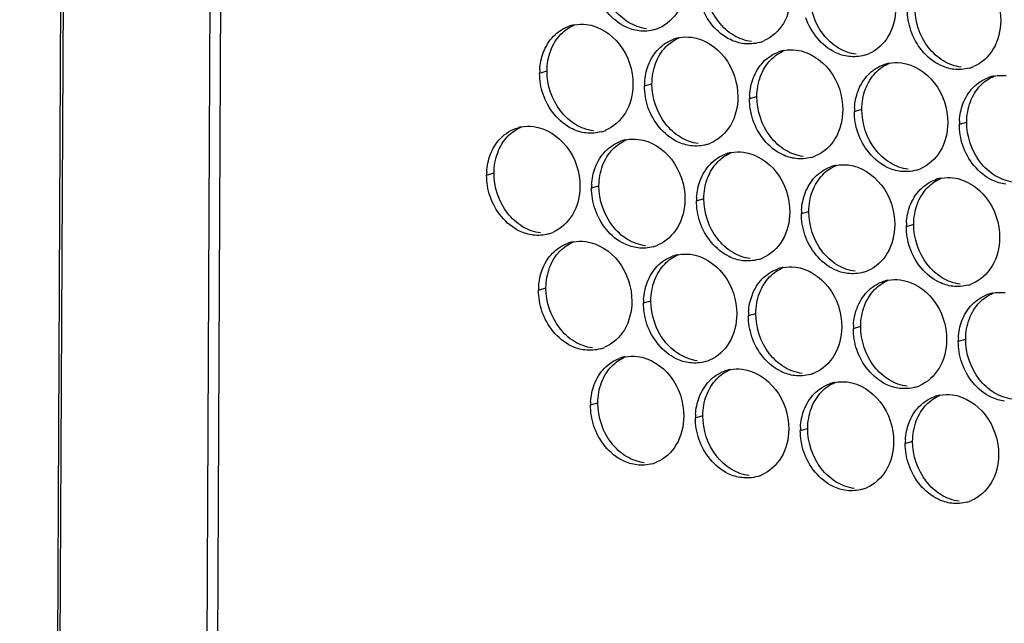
# Paper-space layout '45651_1_3' of a CAD drawing. Header units: millimetres. Extents: x -231 to 594, y 0 to 420.
# Tile 113 of 247: x 86.61 to 100.87, y 215.77 to 224.51. Entities that reach past the tile are written whole.
import ezdxf

# ---------------------------------------------------------------- set-up
doc = ezdxf.new("R2010")
doc.units = ezdxf.units.MM
doc.header["$LTSCALE"] = 32.67
doc.layers.get('0').update_dxf_attribs({"linetype": 'CONTINUOUS'})
doc.layers.add('02___PRT_ALL_AXES', color=7, linetype='CONTINUOUS')

psp = doc.layouts.new('45651_1_3')

# ---------------------------------------------------------------- linework, layer by layer
at = {"color": 3, "linetype": 'CONTINUOUS'}
for p, q in [((86.615, 103.848), (87.685, 320.333)), ((87.715, 320.299), (86.646, 103.82)), ((89.836, 319.046), (88.767, 102.867)), ((89.99, 318.856), (88.922, 102.833))]:
    psp.add_line(p, q, dxfattribs=at)
at = {"layer": '02___PRT_ALL_AXES', "color": 7, "linetype": 'CONTINUOUS'}
for p, q in [((94.145, 223.74), (94.252, 223.77)), ((95.664, 223.554), (95.772, 223.585)), ((97.184, 223.369), (97.291, 223.399)), ((98.704, 223.183), (98.811, 223.214)), ((100.223, 222.998), (100.33, 223.029)), ((93.377, 222.26), (93.484, 222.291)), ((94.897, 222.075), (95.004, 222.105)), ((96.416, 221.889), (96.524, 221.92)), ((97.936, 221.704), (98.043, 221.734)), ((99.456, 221.518), (99.563, 221.549)), ((94.129, 220.595), (94.236, 220.626)), ((95.649, 220.409), (95.756, 220.44)), ((97.168, 220.224), (97.276, 220.255)), ((98.688, 220.038), (98.795, 220.069)), ((100.208, 219.853), (100.315, 219.884)), ((94.881, 218.93), (94.988, 218.96)), ((96.401, 218.744), (96.508, 218.775)), ((97.92, 218.559), (98.028, 218.589)), ((99.44, 218.373), (99.547, 218.404))]:
    psp.add_line(p, q, dxfattribs=at)
at = {"layer": '02___PRT_ALL_AXES', "color": 3, "linetype": 'CONTINUOUS'}
for centre, radius, start, end in [((94.75, 223.901), 0.547, 105.9406, 109.7675), ((94.752, 223.896), 0.552, 100.9772, 105.9383), ((95.658, 224.894), 0.547, 285.9406, 289.7675), ((95.657, 224.895), 0.548, 289.7729, 292.7369), ((96.27, 223.715), 0.547, 105.9406, 109.7675), ((96.271, 223.71), 0.552, 100.9772, 105.9383), ((97.177, 224.708), 0.547, 285.9406, 289.7675), ((97.177, 224.709), 0.548, 289.7729, 292.7369), ((97.789, 223.53), 0.547, 105.9406, 109.7675), ((97.791, 223.525), 0.552, 100.9772, 105.9383), ((98.696, 224.524), 0.548, 289.7729, 292.7369), ((98.697, 224.523), 0.547, 285.9406, 289.7675), ((99.31, 223.339), 0.552, 100.9772, 105.9383), ((95.037, 223.735), 0.892, 176.518, 179.7169), ((99.309, 223.344), 0.547, 105.9406, 109.7675), ((100.216, 224.337), 0.547, 285.9406, 289.7675), ((100.216, 224.338), 0.548, 289.7729, 292.7369), ((96.556, 223.55), 0.892, 176.518, 179.7169), ((100.829, 223.159), 0.547, 105.9406, 109.7675), ((100.83, 223.154), 0.552, 100.9772, 105.9383), ((98.076, 223.364), 0.892, 176.518, 179.7169), ((99.595, 223.179), 0.892, 176.518, 179.7169), ((101.115, 222.993), 0.892, 176.518, 179.7169), ((93.984, 222.416), 0.552, 100.9772, 105.9383), ((94.89, 223.414), 0.547, 285.9406, 289.7675), ((94.89, 223.415), 0.548, 289.7729, 292.7369), ((95.502, 222.236), 0.547, 105.9406, 109.7675), ((95.504, 222.231), 0.552, 100.9772, 105.9383), ((96.41, 223.228), 0.547, 285.9406, 289.7675), ((96.409, 223.23), 0.548, 289.7729, 292.7369), ((97.022, 222.05), 0.547, 105.9406, 109.7675), ((97.023, 222.045), 0.552, 100.9772, 105.9383), ((97.929, 223.043), 0.547, 285.9406, 289.7675), ((97.929, 223.044), 0.548, 289.7729, 292.7369), ((94.269, 222.256), 0.892, 176.518, 179.7169), ((98.541, 221.865), 0.547, 105.9406, 109.7675), ((98.543, 221.86), 0.552, 100.9772, 105.9383), ((99.449, 222.857), 0.547, 285.9406, 289.7675), ((99.448, 222.859), 0.548, 289.7729, 292.7369), ((100.061, 221.679), 0.547, 105.9406, 109.7675), ((100.062, 221.674), 0.552, 100.9772, 105.9383), ((95.789, 222.07), 0.892, 176.518, 179.7169), ((97.308, 221.885), 0.892, 176.518, 179.7169), ((98.828, 221.699), 0.892, 176.518, 179.7169), ((100.347, 221.514), 0.892, 176.518, 179.7169), ((94.123, 221.934), 0.547, 285.9406, 289.7675), ((94.122, 221.935), 0.548, 289.7729, 292.7369), ((94.735, 220.756), 0.547, 105.9406, 109.7675), ((94.736, 220.751), 0.552, 100.9772, 105.9383), ((95.642, 221.749), 0.547, 285.9406, 289.7675), ((95.642, 221.75), 0.548, 289.7729, 292.7369), ((96.254, 220.57), 0.547, 105.9406, 109.7675), ((96.256, 220.565), 0.552, 100.9772, 105.9383), ((97.162, 221.563), 0.547, 285.9406, 289.7675), ((97.161, 221.565), 0.548, 289.7729, 292.7369), ((97.774, 220.385), 0.547, 105.9406, 109.7675), ((97.775, 220.38), 0.552, 100.9772, 105.9383), ((98.681, 221.378), 0.547, 285.9406, 289.7675), ((98.681, 221.379), 0.548, 289.7729, 292.7369), ((99.295, 220.194), 0.552, 100.9772, 105.9383), ((95.021, 220.59), 0.892, 176.518, 179.7169), ((99.293, 220.199), 0.547, 105.9406, 109.7675), ((100.201, 221.192), 0.547, 285.9406, 289.7675), ((100.2, 221.194), 0.548, 289.7729, 292.7369), ((96.541, 220.405), 0.892, 176.518, 179.7169), ((100.813, 220.014), 0.547, 105.9406, 109.7675), ((100.814, 220.009), 0.552, 100.9772, 105.9383), ((98.06, 220.219), 0.892, 176.518, 179.7169), ((99.58, 220.034), 0.892, 176.518, 179.7169), ((101.099, 219.849), 0.892, 176.518, 179.7169), ((94.875, 220.269), 0.547, 285.9406, 289.7675), ((94.874, 220.27), 0.548, 289.7729, 292.7369), ((95.487, 219.091), 0.547, 105.9406, 109.7675), ((95.488, 219.086), 0.552, 100.9772, 105.9383), ((96.394, 220.084), 0.547, 285.9406, 289.7675), ((96.394, 220.085), 0.548, 289.7729, 292.7369), ((97.006, 218.905), 0.547, 105.9406, 109.7675), ((97.008, 218.9), 0.552, 100.9772, 105.9383), ((97.914, 219.898), 0.547, 285.9406, 289.7675), ((97.913, 219.899), 0.548, 289.7729, 292.7369), ((98.526, 218.72), 0.547, 105.9406, 109.7675), ((98.527, 218.715), 0.552, 100.9772, 105.9383), ((99.433, 219.713), 0.547, 285.9406, 289.7675), ((99.433, 219.714), 0.548, 289.7729, 292.7369), ((100.045, 218.534), 0.547, 105.9406, 109.7675), ((100.047, 218.529), 0.552, 100.9772, 105.9383), ((95.773, 218.925), 0.892, 176.518, 179.7169), ((97.293, 218.74), 0.892, 176.518, 179.7169), ((98.812, 218.554), 0.892, 176.518, 179.7169), ((100.332, 218.369), 0.892, 176.518, 179.7169), ((95.627, 218.604), 0.547, 285.9406, 289.7675), ((95.626, 218.605), 0.548, 289.7729, 292.7369), ((97.146, 218.418), 0.547, 285.9406, 289.7675), ((97.146, 218.42), 0.548, 289.7729, 292.7369), ((98.666, 218.233), 0.547, 285.9406, 289.7675), ((98.665, 218.234), 0.548, 289.7729, 292.7369), ((100.185, 218.047), 0.547, 285.9406, 289.7675), ((100.185, 218.049), 0.548, 289.7729, 292.7369)]:
    psp.add_arc(centre, radius, start, end, dxfattribs=at)
for points, knots in [([(100.15, 225.367), (100.335, 225.344), (100.698, 225.103), (100.823, 224.702), (100.822, 224.498)], [0, 0, 0, 0, 0.476473, 1, 1, 1, 1]), ([(96.263, 225.055), (96.262, 224.913), (96.199, 224.637), (95.987, 224.439), (95.869, 224.389)], [0, 0, 0, 0, 0.525086, 1, 1, 1, 1]), ([(95.584, 224.351), (95.516, 224.359), (95.236, 224.443), (95.032, 224.704), (94.962, 224.912)], [0, 0, 0, 0, 0.236458, 1, 1, 1, 1]), ([(97.783, 224.869), (97.782, 224.728), (97.719, 224.452), (97.506, 224.253), (97.389, 224.204)], [0, 0, 0, 0, 0.525086, 1, 1, 1, 1]), ([(97.103, 224.165), (97.036, 224.174), (96.755, 224.257), (96.552, 224.518), (96.482, 224.727)], [0, 0, 0, 0, 0.236458, 1, 1, 1, 1]), ([(99.302, 224.684), (99.302, 224.542), (99.239, 224.266), (99.026, 224.068), (98.908, 224.018)], [0, 0, 0, 0, 0.525086, 1, 1, 1, 1]), ([(98.623, 223.98), (98.555, 223.988), (98.275, 224.072), (98.071, 224.333), (98.001, 224.541)], [0, 0, 0, 0, 0.236458, 1, 1, 1, 1]), ([(100.822, 224.498), (100.821, 224.357), (100.758, 224.081), (100.546, 223.882), (100.428, 223.833)], [0, 0, 0, 0, 0.525086, 1, 1, 1, 1]), ([(94.824, 224.444), (95.008, 224.421), (95.372, 224.18), (95.497, 223.779), (95.496, 223.575)], [0, 0, 0, 0, 0.476473, 1, 1, 1, 1]), ([(100.143, 223.794), (100.075, 223.803), (99.795, 223.886), (99.591, 224.147), (99.521, 224.356)], [0, 0, 0, 0, 0.236458, 1, 1, 1, 1]), ([(96.344, 224.258), (96.528, 224.236), (96.891, 223.994), (97.016, 223.593), (97.015, 223.389)], [0, 0, 0, 0, 0.476473, 1, 1, 1, 1]), ([(97.863, 224.073), (98.048, 224.05), (98.411, 223.809), (98.536, 223.408), (98.535, 223.204)], [0, 0, 0, 0, 0.476473, 1, 1, 1, 1]), ([(99.383, 223.887), (99.567, 223.865), (99.93, 223.623), (100.055, 223.222), (100.054, 223.018)], [0, 0, 0, 0, 0.476473, 1, 1, 1, 1]), ([(95.496, 223.575), (95.495, 223.434), (95.432, 223.157), (95.219, 222.959), (95.101, 222.91)], [0, 0, 0, 0, 0.525086, 1, 1, 1, 1]), ([(94.816, 222.871), (94.749, 222.879), (94.468, 222.963), (94.265, 223.224), (94.195, 223.433)], [0, 0, 0, 0, 0.236458, 1, 1, 1, 1]), ([(97.015, 223.389), (97.014, 223.248), (96.951, 222.972), (96.739, 222.774), (96.621, 222.724)], [0, 0, 0, 0, 0.525086, 1, 1, 1, 1]), ([(96.336, 222.686), (96.268, 222.694), (95.988, 222.778), (95.784, 223.039), (95.714, 223.247)], [0, 0, 0, 0, 0.236458, 1, 1, 1, 1]), ([(98.535, 223.204), (98.534, 223.063), (98.471, 222.786), (98.258, 222.588), (98.141, 222.539)], [0, 0, 0, 0, 0.525086, 1, 1, 1, 1]), ([(97.855, 222.5), (97.788, 222.508), (97.508, 222.592), (97.304, 222.853), (97.234, 223.062)], [0, 0, 0, 0, 0.236458, 1, 1, 1, 1]), ([(100.054, 223.018), (100.054, 222.877), (99.991, 222.601), (99.778, 222.403), (99.66, 222.353)], [0, 0, 0, 0, 0.525086, 1, 1, 1, 1]), ([(94.056, 222.964), (94.241, 222.941), (94.604, 222.7), (94.729, 222.299), (94.728, 222.095)], [0, 0, 0, 0, 0.476473, 1, 1, 1, 1]), ([(99.375, 222.315), (99.307, 222.323), (99.027, 222.407), (98.823, 222.668), (98.753, 222.876)], [0, 0, 0, 0, 0.236458, 1, 1, 1, 1]), ([(95.576, 222.778), (95.76, 222.756), (96.124, 222.515), (96.249, 222.114), (96.248, 221.91)], [0, 0, 0, 0, 0.476473, 1, 1, 1, 1]), ([(97.096, 222.593), (97.28, 222.57), (97.643, 222.329), (97.768, 221.928), (97.767, 221.724)], [0, 0, 0, 0, 0.476473, 1, 1, 1, 1]), ([(100.895, 222.129), (100.827, 222.137), (100.547, 222.221), (100.343, 222.482), (100.273, 222.691)], [0, 0, 0, 0, 0.236458, 1, 1, 1, 1]), ([(98.615, 222.407), (98.8, 222.385), (99.163, 222.144), (99.288, 221.743), (99.287, 221.539)], [0, 0, 0, 0, 0.476473, 1, 1, 1, 1]), ([(100.135, 222.222), (100.319, 222.199), (100.683, 221.958), (100.807, 221.557), (100.806, 221.353)], [0, 0, 0, 0, 0.476473, 1, 1, 1, 1]), ([(94.728, 222.095), (94.727, 221.954), (94.664, 221.678), (94.452, 221.479), (94.334, 221.43)], [0, 0, 0, 0, 0.525086, 1, 1, 1, 1]), ([(94.049, 221.391), (93.981, 221.4), (93.701, 221.483), (93.497, 221.744), (93.427, 221.953)], [0, 0, 0, 0, 0.236458, 1, 1, 1, 1]), ([(96.248, 221.91), (96.247, 221.768), (96.184, 221.492), (95.971, 221.294), (95.853, 221.244)], [0, 0, 0, 0, 0.525086, 1, 1, 1, 1]), ([(95.568, 221.206), (95.501, 221.214), (95.22, 221.298), (95.017, 221.559), (94.947, 221.767)], [0, 0, 0, 0, 0.236458, 1, 1, 1, 1]), ([(97.767, 221.724), (97.766, 221.583), (97.703, 221.307), (97.491, 221.108), (97.373, 221.059)], [0, 0, 0, 0, 0.525086, 1, 1, 1, 1]), ([(97.088, 221.02), (97.02, 221.029), (96.74, 221.113), (96.536, 221.374), (96.466, 221.582)], [0, 0, 0, 0, 0.236458, 1, 1, 1, 1]), ([(99.287, 221.539), (99.286, 221.397), (99.223, 221.121), (99.011, 220.923), (98.893, 220.874)], [0, 0, 0, 0, 0.525086, 1, 1, 1, 1]), ([(98.607, 220.835), (98.54, 220.843), (98.26, 220.927), (98.056, 221.188), (97.986, 221.396)], [0, 0, 0, 0, 0.236458, 1, 1, 1, 1]), ([(100.806, 221.353), (100.806, 221.212), (100.743, 220.936), (100.53, 220.737), (100.412, 220.688)], [0, 0, 0, 0, 0.525086, 1, 1, 1, 1]), ([(94.809, 221.299), (94.993, 221.276), (95.356, 221.035), (95.481, 220.634), (95.48, 220.43)], [0, 0, 0, 0, 0.476473, 1, 1, 1, 1]), ([(100.127, 220.649), (100.059, 220.658), (99.779, 220.742), (99.575, 221.003), (99.505, 221.211)], [0, 0, 0, 0, 0.236458, 1, 1, 1, 1]), ([(96.328, 221.113), (96.512, 221.091), (96.876, 220.85), (97.001, 220.449), (97, 220.245)], [0, 0, 0, 0, 0.476473, 1, 1, 1, 1]), ([(97.848, 220.928), (98.032, 220.905), (98.395, 220.664), (98.52, 220.263), (98.519, 220.059)], [0, 0, 0, 0, 0.476473, 1, 1, 1, 1]), ([(99.367, 220.742), (99.552, 220.72), (99.915, 220.479), (100.04, 220.078), (100.039, 219.874)], [0, 0, 0, 0, 0.476473, 1, 1, 1, 1]), ([(95.48, 220.43), (95.479, 220.289), (95.416, 220.012), (95.204, 219.814), (95.086, 219.765)], [0, 0, 0, 0, 0.525086, 1, 1, 1, 1]), ([(94.801, 219.726), (94.733, 219.734), (94.453, 219.818), (94.249, 220.079), (94.179, 220.288)], [0, 0, 0, 0, 0.236458, 1, 1, 1, 1]), ([(97, 220.245), (96.999, 220.103), (96.936, 219.827), (96.723, 219.629), (96.605, 219.579)], [0, 0, 0, 0, 0.525086, 1, 1, 1, 1]), ([(96.32, 219.541), (96.253, 219.549), (95.972, 219.633), (95.769, 219.894), (95.699, 220.102)], [0, 0, 0, 0, 0.236458, 1, 1, 1, 1]), ([(98.519, 220.059), (98.518, 219.918), (98.455, 219.642), (98.243, 219.443), (98.125, 219.394)], [0, 0, 0, 0, 0.525086, 1, 1, 1, 1]), ([(97.84, 219.355), (97.772, 219.363), (97.492, 219.447), (97.288, 219.708), (97.218, 219.917)], [0, 0, 0, 0, 0.236458, 1, 1, 1, 1]), ([(100.039, 219.874), (100.038, 219.732), (99.975, 219.456), (99.763, 219.258), (99.645, 219.208)], [0, 0, 0, 0, 0.525086, 1, 1, 1, 1]), ([(95.561, 219.633), (95.745, 219.611), (96.108, 219.37), (96.233, 218.969), (96.232, 218.765)], [0, 0, 0, 0, 0.476473, 1, 1, 1, 1]), ([(99.359, 219.17), (99.292, 219.178), (99.012, 219.262), (98.808, 219.523), (98.738, 219.731)], [0, 0, 0, 0, 0.236458, 1, 1, 1, 1]), ([(100.879, 218.984), (100.812, 218.993), (100.531, 219.076), (100.327, 219.337), (100.258, 219.546)], [0, 0, 0, 0, 0.236458, 1, 1, 1, 1]), ([(97.08, 219.448), (97.264, 219.425), (97.628, 219.184), (97.753, 218.783), (97.752, 218.579)], [0, 0, 0, 0, 0.476473, 1, 1, 1, 1]), ([(98.6, 219.263), (98.784, 219.24), (99.147, 218.999), (99.272, 218.598), (99.271, 218.394)], [0, 0, 0, 0, 0.476473, 1, 1, 1, 1]), ([(100.119, 219.077), (100.304, 219.055), (100.667, 218.813), (100.792, 218.412), (100.791, 218.208)], [0, 0, 0, 0, 0.476473, 1, 1, 1, 1]), ([(96.232, 218.765), (96.231, 218.624), (96.168, 218.347), (95.956, 218.149), (95.838, 218.1)], [0, 0, 0, 0, 0.525086, 1, 1, 1, 1]), ([(95.553, 218.061), (95.485, 218.069), (95.205, 218.153), (95.001, 218.414), (94.931, 218.623)], [0, 0, 0, 0, 0.236458, 1, 1, 1, 1]), ([(97.752, 218.579), (97.751, 218.438), (97.688, 218.162), (97.475, 217.964), (97.358, 217.914)], [0, 0, 0, 0, 0.525086, 1, 1, 1, 1]), ([(97.072, 217.876), (97.005, 217.884), (96.724, 217.968), (96.521, 218.229), (96.451, 218.437)], [0, 0, 0, 0, 0.236458, 1, 1, 1, 1]), ([(99.271, 218.394), (99.27, 218.253), (99.208, 217.976), (98.995, 217.778), (98.877, 217.729)], [0, 0, 0, 0, 0.525086, 1, 1, 1, 1]), ([(98.592, 217.69), (98.524, 217.698), (98.244, 217.782), (98.04, 218.043), (97.97, 218.252)], [0, 0, 0, 0, 0.236458, 1, 1, 1, 1]), ([(100.791, 218.208), (100.79, 218.067), (100.727, 217.791), (100.515, 217.593), (100.397, 217.543)], [0, 0, 0, 0, 0.525086, 1, 1, 1, 1]), ([(100.112, 217.505), (100.044, 217.513), (99.764, 217.597), (99.56, 217.858), (99.49, 218.066)], [0, 0, 0, 0, 0.236458, 1, 1, 1, 1])]:
    psp.add_open_spline(points, degree=3, knots=knots, dxfattribs=at)
at = {"layer": '02___PRT_ALL_AXES', "color": 7, "linetype": 'CONTINUOUS'}
for points in [[(96.734, 224.485), (96.609, 224.646), (96.538, 224.861), (96.539, 225.065)], [(98.254, 224.299), (98.129, 224.46), (98.058, 224.675), (98.059, 224.879)], [(95.433, 224.473), (95.349, 224.524), (95.275, 224.592), (95.215, 224.67)], [(99.773, 224.114), (99.649, 224.275), (99.577, 224.49), (99.578, 224.694)], [(95.691, 224.381), (95.6, 224.393), (95.511, 224.426), (95.433, 224.473)], [(96.952, 224.287), (96.869, 224.338), (96.794, 224.407), (96.734, 224.485)], [(94.305, 224.065), (94.338, 224.152), (94.388, 224.235), (94.453, 224.302)], [(94.453, 224.302), (94.507, 224.359), (94.574, 224.405), (94.646, 224.436)], [(95.972, 224.117), (96.027, 224.173), (96.093, 224.22), (96.166, 224.25)], [(97.211, 224.196), (97.12, 224.207), (97.031, 224.24), (96.952, 224.287)], [(98.472, 224.102), (98.388, 224.153), (98.314, 224.222), (98.254, 224.299)], [(94.252, 223.77), (94.252, 223.87), (94.27, 223.972), (94.305, 224.065)], [(95.824, 223.88), (95.857, 223.967), (95.907, 224.05), (95.972, 224.117)], [(97.492, 223.931), (97.546, 223.988), (97.613, 224.034), (97.685, 224.065)], [(98.73, 224.011), (98.64, 224.022), (98.55, 224.055), (98.472, 224.102)], [(99.992, 223.916), (99.908, 223.967), (99.833, 224.036), (99.773, 224.114)], [(95.772, 223.585), (95.772, 223.685), (95.789, 223.786), (95.824, 223.88)], [(97.344, 223.694), (97.377, 223.781), (97.427, 223.864), (97.492, 223.931)], [(99.011, 223.746), (99.066, 223.802), (99.133, 223.849), (99.205, 223.879)], [(100.25, 223.825), (100.159, 223.836), (100.07, 223.869), (99.992, 223.916)], [(94.447, 223.19), (94.322, 223.352), (94.251, 223.566), (94.252, 223.77)], [(98.864, 223.509), (98.896, 223.596), (98.947, 223.679), (99.011, 223.746)], [(97.291, 223.399), (97.292, 223.499), (97.309, 223.601), (97.344, 223.694)], [(100.531, 223.56), (100.585, 223.617), (100.652, 223.663), (100.724, 223.694)], [(95.967, 223.005), (95.842, 223.166), (95.771, 223.381), (95.772, 223.585)], [(98.811, 223.214), (98.811, 223.314), (98.828, 223.415), (98.864, 223.509)], [(100.383, 223.323), (100.416, 223.41), (100.466, 223.493), (100.531, 223.56)], [(97.486, 222.819), (97.361, 222.981), (97.29, 223.195), (97.291, 223.399)], [(100.33, 223.029), (100.331, 223.128), (100.348, 223.23), (100.383, 223.323)], [(94.665, 222.993), (94.581, 223.044), (94.507, 223.113), (94.447, 223.19)], [(99.006, 222.634), (98.881, 222.795), (98.81, 223.01), (98.811, 223.214)], [(100.525, 222.448), (100.401, 222.61), (100.329, 222.825), (100.33, 223.029)], [(93.685, 222.823), (93.739, 222.879), (93.806, 222.926), (93.879, 222.956)], [(94.923, 222.902), (94.833, 222.913), (94.743, 222.946), (94.665, 222.993)], [(96.185, 222.808), (96.101, 222.858), (96.027, 222.927), (95.967, 223.005)], [(93.537, 222.585), (93.57, 222.672), (93.62, 222.756), (93.685, 222.823)], [(95.205, 222.637), (95.259, 222.693), (95.326, 222.74), (95.398, 222.77)], [(96.443, 222.716), (96.352, 222.727), (96.263, 222.76), (96.185, 222.808)], [(97.704, 222.622), (97.621, 222.673), (97.546, 222.742), (97.486, 222.819)], [(95.057, 222.4), (95.09, 222.487), (95.14, 222.57), (95.205, 222.637)], [(97.963, 222.531), (97.872, 222.542), (97.783, 222.575), (97.704, 222.622)], [(99.224, 222.437), (99.14, 222.488), (99.066, 222.556), (99.006, 222.634)], [(93.484, 222.291), (93.485, 222.39), (93.502, 222.492), (93.537, 222.585)], [(96.576, 222.214), (96.609, 222.302), (96.659, 222.385), (96.724, 222.452)], [(96.724, 222.452), (96.779, 222.508), (96.845, 222.555), (96.918, 222.585)], [(100.744, 222.251), (100.66, 222.302), (100.585, 222.371), (100.525, 222.448)], [(95.004, 222.105), (95.005, 222.205), (95.022, 222.306), (95.057, 222.4)], [(98.244, 222.266), (98.298, 222.322), (98.365, 222.369), (98.437, 222.399)], [(99.482, 222.345), (99.392, 222.356), (99.302, 222.389), (99.224, 222.437)], [(93.679, 221.711), (93.555, 221.872), (93.483, 222.087), (93.484, 222.291)], [(96.524, 221.92), (96.524, 222.02), (96.541, 222.121), (96.576, 222.214)], [(98.096, 222.029), (98.129, 222.116), (98.179, 222.199), (98.244, 222.266)], [(99.763, 222.081), (99.818, 222.137), (99.885, 222.184), (99.957, 222.214)], [(101.002, 222.16), (100.911, 222.171), (100.822, 222.204), (100.744, 222.251)], [(95.199, 221.525), (95.074, 221.687), (95.003, 221.901), (95.004, 222.105)], [(98.043, 221.734), (98.044, 221.834), (98.061, 221.936), (98.096, 222.029)], [(99.616, 221.843), (99.648, 221.931), (99.699, 222.014), (99.763, 222.081)], [(96.719, 221.34), (96.594, 221.501), (96.523, 221.716), (96.524, 221.92)], [(99.563, 221.549), (99.563, 221.649), (99.581, 221.75), (99.616, 221.843)], [(93.898, 221.513), (93.814, 221.564), (93.739, 221.633), (93.679, 221.711)], [(98.238, 221.154), (98.113, 221.316), (98.042, 221.53), (98.043, 221.734)], [(94.156, 221.422), (94.065, 221.433), (93.976, 221.466), (93.898, 221.513)], [(95.417, 221.328), (95.333, 221.379), (95.259, 221.448), (95.199, 221.525)], [(99.758, 220.969), (99.633, 221.13), (99.562, 221.345), (99.563, 221.549)], [(95.676, 221.237), (95.585, 221.248), (95.495, 221.281), (95.417, 221.328)], [(96.937, 221.142), (96.853, 221.193), (96.779, 221.262), (96.719, 221.34)], [(94.437, 221.157), (94.491, 221.214), (94.558, 221.26), (94.631, 221.291)], [(94.289, 220.92), (94.322, 221.007), (94.372, 221.09), (94.437, 221.157)], [(95.957, 220.972), (96.011, 221.028), (96.078, 221.075), (96.15, 221.105)], [(97.195, 221.051), (97.104, 221.062), (97.015, 221.095), (96.937, 221.142)], [(98.457, 220.957), (98.373, 221.008), (98.298, 221.077), (98.238, 221.154)], [(94.236, 220.626), (94.237, 220.725), (94.254, 220.827), (94.289, 220.92)], [(95.809, 220.735), (95.842, 220.822), (95.892, 220.905), (95.957, 220.972)], [(97.476, 220.786), (97.531, 220.843), (97.597, 220.89), (97.67, 220.92)], [(98.715, 220.866), (98.624, 220.877), (98.535, 220.91), (98.457, 220.957)], [(99.976, 220.772), (99.892, 220.822), (99.818, 220.891), (99.758, 220.969)], [(97.329, 220.549), (97.361, 220.636), (97.411, 220.719), (97.476, 220.786)], [(100.234, 220.68), (100.144, 220.691), (100.054, 220.724), (99.976, 220.772)], [(94.432, 220.045), (94.307, 220.207), (94.235, 220.422), (94.236, 220.626)], [(95.756, 220.44), (95.757, 220.54), (95.774, 220.641), (95.809, 220.735)], [(98.848, 220.364), (98.881, 220.451), (98.931, 220.534), (98.996, 220.601)], [(98.996, 220.601), (99.05, 220.657), (99.117, 220.704), (99.189, 220.734)], [(97.276, 220.255), (97.276, 220.354), (97.293, 220.456), (97.329, 220.549)], [(100.515, 220.415), (100.57, 220.472), (100.637, 220.519), (100.709, 220.549)], [(95.951, 219.86), (95.826, 220.021), (95.755, 220.236), (95.756, 220.44)], [(98.795, 220.069), (98.796, 220.169), (98.813, 220.27), (98.848, 220.364)], [(100.368, 220.178), (100.4, 220.265), (100.451, 220.348), (100.515, 220.415)], [(97.471, 219.674), (97.346, 219.836), (97.275, 220.051), (97.276, 220.255)], [(100.315, 219.884), (100.315, 219.983), (100.333, 220.085), (100.368, 220.178)], [(94.65, 219.848), (94.566, 219.899), (94.492, 219.968), (94.432, 220.045)], [(98.99, 219.489), (98.865, 219.65), (98.794, 219.865), (98.795, 220.069)], [(100.51, 219.304), (100.385, 219.465), (100.314, 219.68), (100.315, 219.884)], [(94.908, 219.757), (94.817, 219.768), (94.728, 219.801), (94.65, 219.848)], [(96.169, 219.663), (96.086, 219.714), (96.011, 219.782), (95.951, 219.86)], [(95.189, 219.492), (95.243, 219.549), (95.31, 219.595), (95.383, 219.626)], [(96.428, 219.571), (96.337, 219.582), (96.247, 219.615), (96.169, 219.663)], [(97.689, 219.477), (97.605, 219.528), (97.531, 219.597), (97.471, 219.674)], [(95.041, 219.255), (95.074, 219.342), (95.124, 219.425), (95.189, 219.492)], [(97.947, 219.386), (97.856, 219.397), (97.767, 219.43), (97.689, 219.477)], [(99.209, 219.292), (99.125, 219.343), (99.05, 219.411), (98.99, 219.489)], [(96.709, 219.307), (96.763, 219.363), (96.83, 219.41), (96.902, 219.44)], [(94.988, 218.96), (94.989, 219.06), (95.006, 219.162), (95.041, 219.255)], [(96.561, 219.069), (96.594, 219.157), (96.644, 219.24), (96.709, 219.307)], [(98.228, 219.121), (98.283, 219.178), (98.349, 219.224), (98.422, 219.255)], [(99.467, 219.2), (99.376, 219.212), (99.287, 219.245), (99.209, 219.292)], [(100.728, 219.106), (100.644, 219.157), (100.57, 219.226), (100.51, 219.304)], [(96.508, 218.775), (96.509, 218.875), (96.526, 218.976), (96.561, 219.069)], [(98.081, 218.884), (98.113, 218.971), (98.164, 219.054), (98.228, 219.121)], [(99.748, 218.936), (99.802, 218.992), (99.869, 219.039), (99.941, 219.069)], [(100.986, 219.015), (100.896, 219.026), (100.806, 219.059), (100.728, 219.106)], [(95.184, 218.38), (95.059, 218.542), (94.987, 218.756), (94.988, 218.96)], [(98.028, 218.589), (98.028, 218.689), (98.045, 218.791), (98.081, 218.884)], [(99.6, 218.699), (99.633, 218.786), (99.683, 218.869), (99.748, 218.936)], [(96.703, 218.195), (96.578, 218.356), (96.507, 218.571), (96.508, 218.775)], [(99.547, 218.404), (99.548, 218.504), (99.565, 218.605), (99.6, 218.699)], [(98.223, 218.009), (98.098, 218.171), (98.027, 218.385), (98.028, 218.589)], [(95.402, 218.183), (95.318, 218.234), (95.244, 218.303), (95.184, 218.38)], [(99.742, 217.824), (99.617, 217.985), (99.546, 218.2), (99.547, 218.404)], [(95.66, 218.092), (95.569, 218.103), (95.48, 218.136), (95.402, 218.183)], [(96.921, 217.998), (96.838, 218.048), (96.763, 218.117), (96.703, 218.195)], [(97.18, 217.906), (97.089, 217.917), (96.999, 217.95), (96.921, 217.998)], [(98.441, 217.812), (98.357, 217.863), (98.283, 217.932), (98.223, 218.009)], [(98.699, 217.721), (98.609, 217.732), (98.519, 217.765), (98.441, 217.812)], [(99.961, 217.627), (99.877, 217.677), (99.802, 217.746), (99.742, 217.824)], [(100.219, 217.535), (100.128, 217.546), (100.039, 217.579), (99.961, 217.627)]]:
    psp.add_open_spline(points, degree=3, dxfattribs=at)
at = {"layer": '02___PRT_ALL_AXES', "color": 3, "linetype": 'CONTINUOUS'}
for points in [[(99.521, 224.356), (99.488, 224.454), (99.471, 224.559), (99.471, 224.663)], [(94.647, 224.438), (94.705, 224.449), (94.765, 224.451), (94.824, 224.444)], [(94.345, 224.272), (94.406, 224.335), (94.483, 224.386), (94.565, 224.415)], [(95.808, 224.368), (95.736, 224.347), (95.658, 224.342), (95.584, 224.351)], [(94.198, 224.034), (94.231, 224.122), (94.281, 224.205), (94.345, 224.272)], [(95.865, 224.086), (95.926, 224.149), (96.002, 224.2), (96.085, 224.23)], [(96.166, 224.252), (96.224, 224.263), (96.285, 224.265), (96.344, 224.258)], [(97.327, 224.182), (97.255, 224.162), (97.178, 224.156), (97.103, 224.165)], [(94.146, 223.789), (94.152, 223.873), (94.168, 223.956), (94.198, 224.034)], [(95.717, 223.849), (95.75, 223.936), (95.8, 224.019), (95.865, 224.086)], [(97.385, 223.901), (97.445, 223.964), (97.522, 224.015), (97.604, 224.044)], [(97.686, 224.067), (97.744, 224.078), (97.804, 224.08), (97.863, 224.073)], [(97.237, 223.663), (97.27, 223.751), (97.32, 223.834), (97.385, 223.901)], [(98.847, 223.997), (98.775, 223.976), (98.697, 223.971), (98.623, 223.98)], [(99.205, 223.881), (99.263, 223.892), (99.324, 223.894), (99.383, 223.887)], [(94.195, 223.433), (94.162, 223.531), (94.144, 223.636), (94.145, 223.74)], [(95.666, 223.604), (95.671, 223.687), (95.688, 223.771), (95.717, 223.849)], [(98.904, 223.715), (98.965, 223.778), (99.042, 223.829), (99.124, 223.859)], [(100.367, 223.811), (100.295, 223.791), (100.217, 223.785), (100.143, 223.794)], [(97.186, 223.419), (97.191, 223.502), (97.207, 223.585), (97.237, 223.663)], [(98.756, 223.478), (98.789, 223.565), (98.839, 223.648), (98.904, 223.715)], [(100.424, 223.53), (100.485, 223.593), (100.561, 223.644), (100.644, 223.673)], [(100.725, 223.696), (100.783, 223.707), (100.844, 223.709), (100.902, 223.702)], [(95.714, 223.247), (95.681, 223.345), (95.664, 223.451), (95.664, 223.554)], [(98.705, 223.233), (98.71, 223.316), (98.727, 223.4), (98.756, 223.478)], [(100.276, 223.292), (100.309, 223.38), (100.359, 223.463), (100.424, 223.53)], [(97.234, 223.062), (97.201, 223.16), (97.183, 223.265), (97.184, 223.369)], [(98.753, 222.876), (98.72, 222.974), (98.703, 223.08), (98.704, 223.183)], [(100.225, 223.048), (100.23, 223.131), (100.247, 223.214), (100.276, 223.292)], [(93.578, 222.792), (93.647, 222.863), (93.737, 222.919), (93.832, 222.947)], [(93.879, 222.958), (93.937, 222.969), (93.998, 222.971), (94.056, 222.964)], [(95.04, 222.888), (94.968, 222.868), (94.891, 222.862), (94.816, 222.871)], [(100.273, 222.691), (100.24, 222.789), (100.223, 222.894), (100.223, 222.998)], [(93.43, 222.555), (93.463, 222.642), (93.513, 222.725), (93.578, 222.792)], [(95.097, 222.606), (95.158, 222.669), (95.235, 222.72), (95.317, 222.75)], [(95.399, 222.772), (95.457, 222.784), (95.517, 222.786), (95.576, 222.778)], [(94.95, 222.369), (94.983, 222.456), (95.033, 222.539), (95.097, 222.606)], [(96.56, 222.703), (96.488, 222.682), (96.41, 222.677), (96.336, 222.686)], [(96.918, 222.587), (96.976, 222.598), (97.037, 222.6), (97.096, 222.593)], [(93.379, 222.31), (93.384, 222.393), (93.401, 222.477), (93.43, 222.555)], [(96.617, 222.421), (96.678, 222.484), (96.754, 222.535), (96.837, 222.565)], [(98.079, 222.517), (98.007, 222.497), (97.93, 222.491), (97.855, 222.5)], [(94.898, 222.124), (94.904, 222.208), (94.92, 222.291), (94.95, 222.369)], [(96.469, 222.184), (96.502, 222.271), (96.552, 222.354), (96.617, 222.421)], [(98.137, 222.235), (98.197, 222.298), (98.274, 222.349), (98.356, 222.379)], [(98.438, 222.401), (98.496, 222.413), (98.556, 222.415), (98.615, 222.407)], [(99.599, 222.332), (99.527, 222.311), (99.449, 222.306), (99.375, 222.315)], [(93.427, 221.953), (93.394, 222.051), (93.377, 222.156), (93.377, 222.26)], [(96.418, 221.939), (96.423, 222.022), (96.44, 222.106), (96.469, 222.184)], [(97.989, 221.998), (98.022, 222.085), (98.072, 222.168), (98.137, 222.235)], [(99.656, 222.05), (99.717, 222.113), (99.794, 222.164), (99.876, 222.194)], [(99.957, 222.216), (100.015, 222.227), (100.076, 222.229), (100.135, 222.222)], [(94.947, 221.767), (94.914, 221.866), (94.896, 221.971), (94.897, 222.075)], [(99.508, 221.813), (99.541, 221.9), (99.591, 221.983), (99.656, 222.05)], [(96.466, 221.582), (96.433, 221.68), (96.416, 221.785), (96.416, 221.889)], [(97.938, 221.753), (97.943, 221.837), (97.96, 221.92), (97.989, 221.998)], [(99.457, 221.568), (99.462, 221.651), (99.479, 221.735), (99.508, 221.813)], [(97.986, 221.396), (97.953, 221.495), (97.935, 221.6), (97.936, 221.704)], [(99.505, 221.211), (99.472, 221.309), (99.455, 221.414), (99.456, 221.518)], [(94.273, 221.408), (94.201, 221.388), (94.123, 221.382), (94.049, 221.391)], [(94.33, 221.127), (94.391, 221.19), (94.467, 221.241), (94.55, 221.27)], [(94.631, 221.293), (94.689, 221.304), (94.75, 221.306), (94.809, 221.299)], [(95.792, 221.223), (95.72, 221.202), (95.643, 221.197), (95.568, 221.206)], [(94.182, 220.889), (94.215, 220.977), (94.265, 221.06), (94.33, 221.127)], [(95.849, 220.941), (95.91, 221.004), (95.987, 221.055), (96.069, 221.085)], [(96.151, 221.107), (96.209, 221.118), (96.269, 221.12), (96.328, 221.113)], [(97.312, 221.038), (97.24, 221.017), (97.162, 221.011), (97.088, 221.02)], [(94.131, 220.645), (94.136, 220.728), (94.153, 220.811), (94.182, 220.889)], [(95.702, 220.704), (95.735, 220.791), (95.785, 220.874), (95.849, 220.941)], [(97.369, 220.756), (97.43, 220.819), (97.507, 220.87), (97.589, 220.899)], [(97.67, 220.922), (97.728, 220.933), (97.789, 220.935), (97.848, 220.928)], [(97.221, 220.518), (97.254, 220.606), (97.304, 220.689), (97.369, 220.756)], [(98.831, 220.852), (98.759, 220.831), (98.682, 220.826), (98.607, 220.835)], [(99.19, 220.736), (99.248, 220.747), (99.308, 220.749), (99.367, 220.742)], [(94.179, 220.288), (94.146, 220.386), (94.129, 220.491), (94.129, 220.595)], [(95.65, 220.459), (95.656, 220.542), (95.672, 220.626), (95.702, 220.704)], [(98.889, 220.57), (98.949, 220.633), (99.026, 220.684), (99.109, 220.714)], [(100.351, 220.667), (100.279, 220.646), (100.201, 220.64), (100.127, 220.649)], [(97.17, 220.274), (97.175, 220.357), (97.192, 220.44), (97.221, 220.518)], [(98.741, 220.333), (98.774, 220.42), (98.824, 220.503), (98.889, 220.57)], [(100.408, 220.385), (100.469, 220.448), (100.546, 220.499), (100.628, 220.528)], [(100.709, 220.551), (100.767, 220.562), (100.828, 220.564), (100.887, 220.557)], [(95.699, 220.102), (95.666, 220.201), (95.648, 220.306), (95.649, 220.409)], [(98.69, 220.088), (98.695, 220.171), (98.712, 220.255), (98.741, 220.333)], [(100.26, 220.148), (100.293, 220.235), (100.343, 220.318), (100.408, 220.385)], [(97.218, 219.917), (97.185, 220.015), (97.168, 220.12), (97.168, 220.224)], [(98.738, 219.731), (98.705, 219.83), (98.687, 219.935), (98.688, 220.038)], [(100.209, 219.903), (100.214, 219.986), (100.231, 220.07), (100.26, 220.148)], [(95.025, 219.743), (94.953, 219.723), (94.875, 219.717), (94.801, 219.726)], [(100.258, 219.546), (100.225, 219.644), (100.207, 219.749), (100.208, 219.853)], [(95.082, 219.461), (95.143, 219.524), (95.219, 219.576), (95.302, 219.605)], [(95.383, 219.627), (95.441, 219.639), (95.502, 219.641), (95.561, 219.633)], [(94.934, 219.224), (94.967, 219.311), (95.017, 219.394), (95.082, 219.461)], [(96.544, 219.558), (96.472, 219.537), (96.395, 219.532), (96.32, 219.541)], [(96.903, 219.442), (96.961, 219.453), (97.021, 219.455), (97.08, 219.448)], [(96.601, 219.276), (96.662, 219.339), (96.739, 219.39), (96.821, 219.42)], [(98.064, 219.372), (97.992, 219.352), (97.914, 219.346), (97.84, 219.355)], [(94.883, 218.979), (94.888, 219.063), (94.905, 219.146), (94.934, 219.224)], [(96.454, 219.039), (96.487, 219.126), (96.537, 219.209), (96.601, 219.276)], [(98.121, 219.091), (98.182, 219.154), (98.259, 219.205), (98.341, 219.234)], [(98.422, 219.257), (98.48, 219.268), (98.541, 219.27), (98.6, 219.263)], [(99.583, 219.187), (99.511, 219.166), (99.434, 219.161), (99.359, 219.17)], [(96.402, 218.794), (96.408, 218.877), (96.424, 218.961), (96.454, 219.039)], [(97.973, 218.853), (98.006, 218.94), (98.056, 219.024), (98.121, 219.091)], [(99.641, 218.905), (99.701, 218.968), (99.778, 219.019), (99.861, 219.049)], [(99.942, 219.071), (100, 219.082), (100.061, 219.084), (100.119, 219.077)], [(94.931, 218.623), (94.898, 218.721), (94.881, 218.826), (94.881, 218.93)], [(99.493, 218.668), (99.526, 218.755), (99.576, 218.838), (99.641, 218.905)], [(96.451, 218.437), (96.418, 218.535), (96.4, 218.64), (96.401, 218.744)], [(97.922, 218.608), (97.927, 218.692), (97.944, 218.775), (97.973, 218.853)], [(99.442, 218.423), (99.447, 218.506), (99.464, 218.59), (99.493, 218.668)], [(97.97, 218.252), (97.937, 218.35), (97.92, 218.455), (97.92, 218.559)], [(99.49, 218.066), (99.457, 218.164), (99.44, 218.27), (99.44, 218.373)], [(95.777, 218.078), (95.705, 218.058), (95.627, 218.052), (95.553, 218.061)], [(97.296, 217.893), (97.224, 217.872), (97.147, 217.866), (97.072, 217.876)], [(98.816, 217.707), (98.744, 217.687), (98.666, 217.681), (98.592, 217.69)], [(100.336, 217.522), (100.264, 217.501), (100.186, 217.496), (100.112, 217.505)]]:
    psp.add_open_spline(points, degree=3, dxfattribs=at)

doc.saveas('drawing.dxf')
